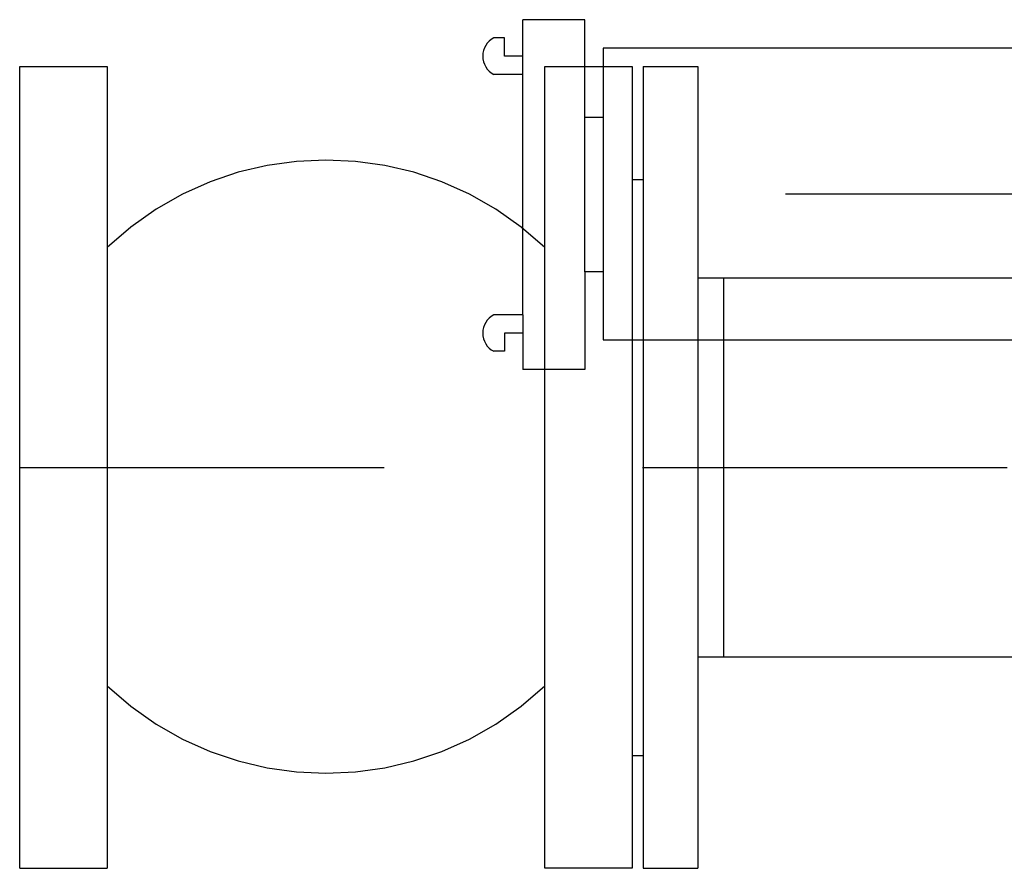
# Model space of a CAD drawing. Header units: metres. Extents: x -5 to 93, y -48 to 79.
# Tile 48 of 91: x 72.79 to 73.06, y 18.706 to 18.939. Entities that reach past the tile are written whole.
import ezdxf

# ---------------------------------------------------------------- set-up
doc = ezdxf.new("R2010")
doc.units = ezdxf.units.M
doc.header["$LTSCALE"] = 0.05
doc.linetypes.add('PHANTOM', pattern=[13, 10, -1, 0, -1, 0, -1])
doc.linetypes.add('STRICHPUNKT', pattern=[25.4, 12.7, -6.35, 0, -6.35])
doc.layers.add('1', color=7, linetype='Continuous')
doc.layers.add('A_Rechen', color=9, linetype='Continuous')

msp = doc.modelspace()

# ---------------------------------------------------------------- linework, layer by layer
at = {"color": 3, "linetype": 'PHANTOM'}
for p, q in [((72.79032037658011, 18.70627053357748), (72.79032037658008, 18.92627053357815)), ((72.81432037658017, 18.92627053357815), (72.81432037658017, 18.7062705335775)), ((72.93432037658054, 18.92627053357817), (72.95832037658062, 18.92627053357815)), ((72.93432037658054, 18.7062705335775), (72.93432037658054, 18.92627053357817)), ((72.95832037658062, 18.92627053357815), (72.95832037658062, 18.70627053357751)), ((72.95832037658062, 18.70627053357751), (72.93432037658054, 18.7062705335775))]:
    msp.add_line(p, q, dxfattribs=at)
for centre, radius, start, end in [((72.87432037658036, 18.81369549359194), 0.08692283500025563, 46.34871999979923, 133.6512800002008), ((72.87432037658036, 18.81927053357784), 0.08692283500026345, 226.3487199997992, 313.6512800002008)]:
    msp.add_arc(centre, radius, start, end, dxfattribs=at)
at = {"layer": '1', "color": 3, "linetype": 'PHANTOM'}
for p, q in [((72.79032037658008, 18.92627053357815), (72.81432037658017, 18.92627053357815)), ((72.79032037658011, 18.70627053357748), (72.81432037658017, 18.7062705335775))]:
    msp.add_line(p, q, dxfattribs=at)
at = {"layer": 'A_Rechen', "linetype": 'Continuous'}
for p, q in [((72.94532037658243, 18.93912365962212), (72.92832037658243, 18.93912365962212)), ((72.92832037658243, 18.92912365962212), (72.92832037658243, 18.93912365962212)), ((72.94532037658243, 18.91232365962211), (72.94532037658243, 18.93912365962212)), ((72.92332037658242, 18.93412365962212), (72.92032037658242, 18.93412365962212)), ((72.92332037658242, 18.92912365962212), (72.92332037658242, 18.93412365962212)), ((72.92832037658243, 18.92912365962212), (72.92332037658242, 18.92912365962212)), ((72.92832037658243, 18.92412365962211), (72.92832037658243, 18.92912365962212)), ((73.06832037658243, 18.93127053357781), (72.95032037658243, 18.93127053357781)), ((72.95032037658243, 18.93127053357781), (72.95032037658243, 18.85127053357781)), ((72.96132037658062, 18.92627053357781), (72.97632037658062, 18.92627053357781)), ((72.96132037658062, 18.92627053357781), (72.96132037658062, 18.70627053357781)), ((72.97632037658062, 18.92627053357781), (72.97632037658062, 18.70627053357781)), ((72.92832037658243, 18.92412365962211), (72.92032037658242, 18.92412365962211)), ((72.92832037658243, 18.85812365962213), (72.92832037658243, 18.92412365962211)), ((72.95032037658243, 18.91232365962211), (72.94532037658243, 18.91232365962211)), ((72.94532037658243, 18.9105986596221), (72.94532037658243, 18.91232365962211)), ((72.94532037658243, 18.87164865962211), (72.94532037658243, 18.9105986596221)), ((72.95832037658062, 18.8952705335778), (72.96132037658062, 18.8952705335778)), ((72.95832037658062, 18.8952705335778), (72.95832037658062, 18.7372705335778)), ((72.94532037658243, 18.86992365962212), (72.94532037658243, 18.87164865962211)), ((72.95032037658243, 18.86992365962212), (72.94532037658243, 18.86992365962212)), ((72.94532037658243, 18.86992365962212), (72.94532037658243, 18.84312365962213)), ((72.97632037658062, 18.8682705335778), (73.20832037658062, 18.8682705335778)), ((72.98332037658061, 18.8682705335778), (72.98332037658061, 18.7642705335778)), ((72.92832037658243, 18.85812365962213), (72.92032037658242, 18.85812365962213)), ((72.92832037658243, 18.85812365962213), (72.92832037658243, 18.85312365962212)), ((72.92832037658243, 18.85312365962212), (72.92332037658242, 18.85312365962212)), ((72.92332037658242, 18.85312365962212), (72.92332037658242, 18.84812365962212)), ((72.92832037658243, 18.85312365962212), (72.92832037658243, 18.84312365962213)), ((72.95032037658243, 18.85127053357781), (73.01763320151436, 18.85127053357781)), ((73.01763320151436, 18.85127053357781), (73.06832037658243, 18.85127053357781)), ((72.92332037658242, 18.84812365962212), (72.92032037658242, 18.84812365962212)), ((72.94532037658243, 18.84312365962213), (72.92832037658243, 18.84312365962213)), ((72.97632037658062, 18.7642705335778), (73.20832037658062, 18.7642705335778)), ((72.95832037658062, 18.7372705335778), (72.96132037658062, 18.7372705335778)), ((72.96132037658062, 18.70627053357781), (72.97632037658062, 18.70627053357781))]:
    msp.add_line(p, q, dxfattribs=at)
at = {"layer": 'A_Rechen', "color": 8, "linetype": 'STRICHPUNKT', "ltscale": 0.1}
for p, q in [((73.10032037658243, 18.8912705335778), (72.91399894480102, 18.8912705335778)), ((72.7903203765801, 18.81627053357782), (72.95832037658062, 18.81627053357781)), ((72.96115008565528, 18.81627053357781), (75.57998945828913, 18.81627053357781))]:
    msp.add_line(p, q, dxfattribs=at)
at = {"layer": 'A_Rechen', "linetype": 'Continuous'}
for centre in [(72.92298704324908, 18.92912365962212), (72.92298704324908, 18.85312365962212)]:
    msp.add_arc(centre, 0.0056666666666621, 118.0724869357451, 241.9275130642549, dxfattribs=at)

doc.saveas('drawing.dxf')
